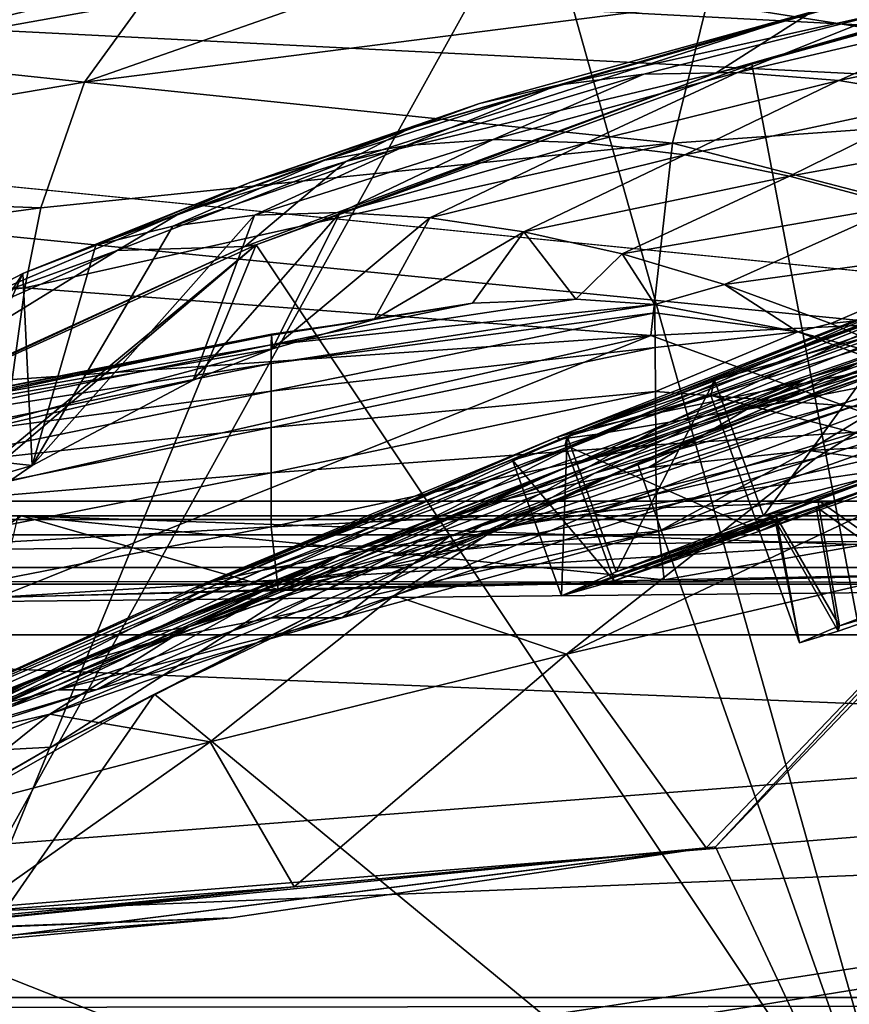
# Model space of a CAD drawing. Header units: metres. Extents: x 0 to 804, y -808 to 0.
# Tile 86 of 123: x 230 to 272, y -77 to -26. Entities that reach past the tile are written whole.
import ezdxf

# ---------------------------------------------------------------- set-up
doc = ezdxf.new("R2010")
doc.units = ezdxf.units.M

msp = doc.modelspace()

# ---------------------------------------------------------------- linework, layer by layer
at = {"layer": 'None0'}
for points in [[(743.104004, -37.838261, 2063.059814), (745.330872, -34.448139, 2063.059814), (34.402058, -4.519207, 2063.059814)], [(745.330872, -34.448139, 2063.059814), (748.720947, -32.221325, 2063.059814), (34.402058, -4.519207, 2063.059814)], [(34.402058, -4.519207, 2063.059814), (748.720947, -32.221325, 2063.059814), (788.402039, -4.519207, 2063.059814)], [(34.402058, -4.519207, 2063.059814), (64.544334, -51.518902, 2063.059814), (737.401917, -51.518902, 2063.059814)], [(743.104004, -37.838261, 2063.059814), (34.402058, -4.519207, 2063.059814), (737.401917, -51.518902, 2063.059814)], [(788.402039, -4.519207, 163.059708), (748.720947, -32.221325, 163.059708), (34.402058, -4.519207, 163.059708)], [(748.720947, -32.221325, 163.059708), (745.330872, -34.448139, 163.059708), (34.402058, -4.519207, 163.059708)], [(34.402058, -4.519207, 163.059708), (745.330872, -34.448139, 163.059708), (743.104004, -37.838261, 163.059708)], [(34.402058, -4.519207, 163.059708), (743.104004, -37.838261, 163.059708), (737.401917, -51.518902, 163.059708)], [(737.401917, -51.518902, 163.059708), (64.544334, -51.518902, 163.059708), (34.402058, -4.519207, 163.059708)], [(256.348969, -18.718821, 1608.025146), (277.718262, -94.654442, 1606.036621), (294.573608, -13.69255, 1608.156738)], [(218.649078, -26.763483, 1607.814331), (218.58223, -86.707924, 1606.244751), (256.348969, -18.718821, 1608.025146)], [(218.58223, -86.707924, 1606.244751), (277.718262, -94.654442, 1606.036621), (256.348969, -18.718821, 1608.025146)], [(256.348969, -18.718821, 1608.025146), (255.401566, -18.944498, 1610.452026), (218.649078, -26.763483, 1607.814331)], [(255.401566, -18.944498, 1610.452026), (241.183777, -21.619293, 1610.288818), (218.649078, -26.763483, 1607.814331)], [(293.873108, -20.853827, 618.052429), (267.435608, -28.200781, 618.244812), (289.675049, -21.782118, 615.342224)], [(267.435608, -28.200781, 618.244812), (293.873108, -20.853827, 618.052429), (280.103149, -94.914627, 619.99176)], [(218.649078, -26.763483, 1607.814331), (241.183777, -21.619293, 1610.288818), (227.079117, -24.69672, 1610.106323)], [(289.675049, -21.782118, 615.342224), (265.549408, -28.684767, 615.678772), (270.53244, -25.496048, 563.545837)], [(267.435608, -28.200781, 618.244812), (265.549408, -28.684767, 615.678772), (289.675049, -21.782118, 615.342224)], [(297.55014, -22.224348, 1880.271606), (296.177032, -29.946133, 1934.199341), (265.124786, -25.040169, 1878.77002)], [(265.124786, -25.040169, 1878.77002), (232.963272, -29.139597, 1876.826904), (251.745193, -22.545198, 1824.050781)], [(251.745193, -22.545198, 1824.050781), (232.963272, -29.139597, 1876.826904), (235.975647, -24.98777, 1823.203125)], [(235.975647, -24.98777, 1823.203125), (220.290787, -27.794302, 1822.262939), (239.751648, -23.093576, 1769.477905)], [(220.290787, -27.794302, 1822.262939), (229.278351, -24.819016, 1715.249512), (239.751648, -23.093576, 1769.477905)], [(249.718109, -31.540806, 538.051392), (278.022461, -23.41547, 511.011322), (270.53244, -25.496048, 563.545837)], [(249.718109, -31.540806, 538.051392), (253.372681, -30.22637, 512.078308), (278.022461, -23.41547, 511.011322)], [(253.372681, -30.22637, 512.078308), (257.423431, -29.286085, 486.218231), (278.022461, -23.41547, 511.011322)], [(278.022461, -23.41547, 511.011322), (257.423431, -29.286085, 486.218231), (274.578674, -25.477718, 459.721252)], [(232.963272, -29.139597, 1876.826904), (220.290787, -27.794302, 1822.262939), (235.975647, -24.98777, 1823.203125)], [(232.963272, -29.139597, 1876.826904), (265.124786, -25.040169, 1878.77002), (263.336761, -32.278755, 1932.462891)], [(265.124786, -25.040169, 1878.77002), (296.177032, -29.946133, 1934.199341), (263.336761, -32.278755, 1932.462891)], [(270.53244, -25.496048, 563.545837), (265.549408, -28.684767, 615.678772), (246.461044, -33.224522, 564.132813)], [(246.461044, -33.224522, 564.132813), (249.718109, -31.540806, 538.051392), (270.53244, -25.496048, 563.545837)], [(257.423431, -29.286085, 486.218231), (261.868958, -28.725321, 460.475372), (274.578674, -25.477718, 459.721252)], [(274.578674, -25.477718, 459.721252), (261.868958, -28.725321, 460.475372), (266.707062, -28.628368, 434.856842)], [(266.707062, -28.628368, 434.856842), (279.801392, -25.573061, 434.038116), (274.578674, -25.477718, 459.721252)], [(271.934326, -29.052488, 409.371735), (279.801392, -25.573061, 434.038116), (266.707062, -28.628368, 434.856842)], [(271.934326, -29.052488, 409.371735), (285.488922, -26.229733, 408.513397), (279.801392, -25.573061, 434.038116)], [(271.934326, -29.052488, 409.371735), (277.546997, -29.981905, 384.027832), (285.488922, -26.229733, 408.513397)], [(220.290787, -27.794302, 1822.262939), (232.963272, -29.139597, 1876.826904), (201.103622, -34.517273, 1874.442505)], [(267.435608, -28.200781, 618.244812), (241.829666, -37.533306, 618.489197), (265.549408, -28.684767, 615.678772)], [(241.829666, -37.533306, 618.489197), (267.435608, -28.200781, 618.244812), (280.103149, -94.914627, 619.99176)], [(265.549408, -28.684767, 615.678772), (241.248566, -37.618626, 616.103516), (246.461044, -33.224522, 564.132813)], [(241.829666, -37.533306, 618.489197), (241.248566, -37.618626, 616.103516), (265.549408, -28.684767, 615.678772)], [(249.578598, -32.402069, 461.312286), (261.868958, -28.725321, 460.475372), (257.423431, -29.286085, 486.218231)], [(249.578598, -32.402069, 461.312286), (254.076324, -32.091755, 435.765167), (261.868958, -28.725321, 460.475372)], [(261.868958, -28.725321, 460.475372), (254.076324, -32.091755, 435.765167), (266.707062, -28.628368, 434.856842)], [(266.707062, -28.628368, 434.856842), (254.076324, -32.091755, 435.765167), (258.878021, -32.257198, 410.323669)], [(258.878021, -32.257198, 410.323669), (271.934326, -29.052488, 409.371735), (266.707062, -28.628368, 434.856842)], [(232.963272, -29.139597, 1876.826904), (230.716278, -35.62178, 1930.227783), (201.103622, -34.517273, 1874.442505)], [(232.963272, -29.139597, 1876.826904), (263.336761, -32.278755, 1932.462891), (230.716278, -35.62178, 1930.227783)], [(245.386581, -33.158413, 486.960266), (257.423431, -29.286085, 486.218231), (253.372681, -30.22637, 512.078308)], [(245.386581, -33.158413, 486.960266), (249.578598, -32.402069, 461.312286), (257.423431, -29.286085, 486.218231)], [(258.878021, -32.257198, 410.323669), (263.981689, -32.890076, 384.991852), (271.934326, -29.052488, 409.371735)], [(263.981689, -32.890076, 384.991852), (277.546997, -29.981905, 384.027832), (271.934326, -29.052488, 409.371735)], [(263.336761, -32.278755, 1932.462891), (296.177032, -29.946133, 1934.199341), (295.378693, -40.59396, 1987.670532)], [(277.546997, -29.981905, 384.027832), (263.981689, -32.890076, 384.991852), (269.385376, -33.980976, 359.773071)], [(277.546997, -29.981905, 384.027832), (269.385376, -33.980976, 359.773071), (283.54126, -31.398735, 358.831604)], [(241.50145, -34.316963, 512.705444), (253.372681, -30.22637, 512.078308), (249.718109, -31.540806, 538.051392)], [(241.50145, -34.316963, 512.705444), (245.386581, -33.158413, 486.960266), (253.372681, -30.22637, 512.078308)], [(283.54126, -31.398735, 358.831604), (269.385376, -33.980976, 359.773071), (275.087128, -35.519348, 334.670044)], [(237.92395, -35.874908, 538.545532), (249.718109, -31.540806, 538.051392), (246.461044, -33.224522, 564.132813)], [(237.92395, -35.874908, 538.545532), (241.50145, -34.316963, 512.705444), (249.718109, -31.540806, 538.051392)], [(263.336761, -32.278755, 1932.462891), (229.880264, -39.752583, 1956.806641), (230.716278, -35.62178, 1930.227783)], [(229.880264, -39.752583, 1956.806641), (263.336761, -32.278755, 1932.462891), (262.230164, -42.215172, 1985.746338)], [(237.535645, -36.559338, 463.460327), (249.578598, -32.402069, 461.312286), (245.386581, -33.158413, 486.960266)], [(237.535645, -36.559338, 463.460327), (241.742996, -36.001438, 437.958038), (249.578598, -32.402069, 461.312286)], [(241.742996, -36.001438, 437.958038), (254.076324, -32.091755, 435.765167), (249.578598, -32.402069, 461.312286)], [(241.742996, -36.001438, 437.958038), (246.167831, -35.85994, 412.487915), (254.076324, -32.091755, 435.765167)], [(254.076324, -32.091755, 435.765167), (246.167831, -35.85994, 412.487915), (258.878021, -32.257198, 410.323669)], [(258.878021, -32.257198, 410.323669), (246.167831, -35.85994, 412.487915), (250.809601, -36.141037, 387.058319)], [(258.878021, -32.257198, 410.323669), (250.809601, -36.141037, 387.058319), (263.981689, -32.890076, 384.991852)], [(262.230164, -42.215172, 1985.746338), (263.336761, -32.278755, 1932.462891), (295.378693, -40.59396, 1987.670532)], [(250.809601, -36.141037, 387.058319), (255.667648, -36.853851, 361.677277), (263.981689, -32.890076, 384.991852)], [(263.981689, -32.890076, 384.991852), (255.667648, -36.853851, 361.677277), (269.385376, -33.980976, 359.773071)], [(233.546188, -37.553387, 488.983032), (245.386581, -33.158413, 486.960266), (241.50145, -34.316963, 512.705444)], [(233.546188, -37.553387, 488.983032), (237.535645, -36.559338, 463.460327), (245.386581, -33.158413, 486.960266)], [(246.461044, -33.224522, 564.132813), (241.248566, -37.618626, 616.103516), (234.654755, -37.8297, 564.478149)], [(234.654755, -37.8297, 564.478149), (237.92395, -35.874908, 538.545532), (246.461044, -33.224522, 564.132813)], [(255.667648, -36.853851, 361.677277), (260.740814, -37.999592, 336.353973), (269.385376, -33.980976, 359.773071)], [(269.385376, -33.980976, 359.773071), (260.740814, -37.999592, 336.353973), (275.087128, -35.519348, 334.670044)], [(230.716278, -35.62178, 1930.227783), (198.339661, -39.971333, 1927.494385), (201.103622, -34.517273, 1874.442505)], [(229.774948, -39.008373, 514.513794), (241.50145, -34.316963, 512.705444), (237.92395, -35.874908, 538.545532)], [(229.774948, -39.008373, 514.513794), (233.546188, -37.553387, 488.983032), (241.50145, -34.316963, 512.705444)], [(260.740814, -37.999592, 336.353973), (266.027649, -39.576496, 311.0979), (275.087128, -35.519348, 334.670044)], [(275.087128, -35.519348, 334.670044), (266.027649, -39.576496, 311.0979), (281.085205, -37.491833, 309.684357)], [(230.716278, -35.62178, 1930.227783), (229.880264, -39.752583, 1956.806641), (198.339661, -39.971333, 1927.494385)], [(226.220749, -40.867779, 540.050842), (237.92395, -35.874908, 538.545532), (234.654755, -37.8297, 564.478149)], [(226.220749, -40.867779, 540.050842), (229.774948, -39.008373, 514.513794), (237.92395, -35.874908, 538.545532)], [(238.570755, -44.518494, 456.513367), (241.742996, -36.001438, 437.958038), (230.268311, -48.916824, 510.466858)], [(241.742996, -36.001438, 437.958038), (237.535645, -36.559338, 463.460327), (230.268311, -48.916824, 510.466858)], [(242.681915, -42.896, 431.963501), (246.167831, -35.85994, 412.487915), (238.570755, -44.518494, 456.513367)], [(246.167831, -35.85994, 412.487915), (241.742996, -36.001438, 437.958038), (238.570755, -44.518494, 456.513367)], [(250.809601, -36.141037, 387.058319), (246.167831, -35.85994, 412.487915), (242.681915, -42.896, 431.963501)], [(299.196594, -36.015312, 1122.286255), (275.362854, -43.6642, 1122.279053), (267.939758, -45.097912, 1065.63562)], [(289.883331, -37.568882, 1065.643799), (299.196594, -36.015312, 1122.286255), (267.939758, -45.097912, 1065.63562)], [(230.268311, -48.916824, 510.466858), (237.535645, -36.559338, 463.460327), (233.546188, -37.553387, 488.983032)], [(247.93425, -41.389259, 402.273071), (250.809601, -36.141037, 387.058319), (242.681915, -42.896, 431.963501)], [(255.667648, -36.853851, 361.677277), (250.809601, -36.141037, 387.058319), (247.93425, -41.389259, 402.273071)], [(253.009842, -40.549961, 375.109833), (255.667648, -36.853851, 361.677277), (247.93425, -41.389259, 402.273071)], [(253.009842, -40.549961, 375.109833), (258.345215, -40.327885, 347.947815), (255.667648, -36.853851, 361.677277)], [(258.345215, -40.327885, 347.947815), (260.740814, -37.999592, 336.353973), (255.667648, -36.853851, 361.677277)], [(284.86438, -40.260113, 1470.844604), (264.767548, -46.683899, 1376.425293), (292.299164, -36.85598, 1471.195679)], [(292.299164, -36.85598, 1471.195679), (264.767548, -46.683899, 1376.425293), (284.511475, -39.327137, 1424.444946)], [(221.425644, -87.165344, 619.788818), (216.586395, -59.037418, 619.052307), (241.829666, -37.533306, 618.489197)], [(241.829666, -37.533306, 618.489197), (216.586395, -59.037418, 619.052307), (216.588089, -58.401325, 619.035645)], [(218.138321, -48.277084, 618.770508), (241.829666, -37.533306, 618.489197), (216.588089, -58.401325, 619.035645)], [(241.248566, -37.618626, 616.103516), (216.851288, -48.766026, 616.62146), (234.654755, -37.8297, 564.478149)], [(218.138321, -48.277084, 618.770508), (216.851288, -48.766026, 616.62146), (241.248566, -37.618626, 616.103516)], [(241.829666, -37.533306, 618.489197), (218.138321, -48.277084, 618.770508), (241.248566, -37.618626, 616.103516)], [(280.103149, -94.914627, 619.99176), (221.425644, -87.165344, 619.788818), (241.829666, -37.533306, 618.489197)], [(233.546188, -37.553387, 488.983032), (229.774948, -39.008373, 514.513794), (230.268311, -48.916824, 510.466858)], [(282.981323, -38.798779, 1008.983704), (289.883331, -37.568882, 1065.643799), (262.524475, -46.222847, 1008.890869)], [(289.883331, -37.568882, 1065.643799), (267.939758, -45.097912, 1065.63562), (262.524475, -46.222847, 1008.890869)], [(266.027649, -39.576496, 311.0979), (271.526459, -41.58358, 285.917786), (281.085205, -37.491833, 309.684357)], [(281.085205, -37.491833, 309.684357), (271.526459, -41.58358, 285.917786), (287.378052, -39.883587, 284.817108)], [(234.654755, -37.8297, 564.478149), (216.851288, -48.766026, 616.62146), (222.881256, -43.012886, 565.600281)], [(222.881256, -43.012886, 565.600281), (226.220749, -40.867779, 540.050842), (234.654755, -37.8297, 564.478149)], [(258.345215, -40.327885, 347.947815), (262.422302, -40.610714, 328.037292), (260.740814, -37.999592, 336.353973)], [(262.422302, -40.610714, 328.037292), (266.027649, -39.576496, 311.0979), (260.740814, -37.999592, 336.353973)], [(261.529694, -48.802887, 660.035828), (287.689117, -38.420334, 662.912781), (268.628357, -45.726032, 662.584045)], [(261.529694, -48.802887, 660.035828), (287.146973, -38.672516, 660.301147), (287.689117, -38.420334, 662.912781)], [(268.628357, -45.726032, 662.584045), (287.689117, -38.420334, 662.912781), (281.539948, -39.460186, 720.751343)], [(226.220749, -40.867779, 540.050842), (216.81163, -58.845585, 616.968811), (229.774948, -39.008373, 514.513794)], [(216.81163, -58.845585, 616.968811), (222.984344, -53.908558, 564.284973), (229.774948, -39.008373, 514.513794)], [(229.774948, -39.008373, 514.513794), (222.984344, -53.908558, 564.284973), (230.268311, -48.916824, 510.466858)], [(262.524475, -46.222847, 1008.890869), (259.020416, -47.016838, 951.948608), (282.981323, -38.798779, 1008.983704)], [(259.020416, -47.016838, 951.948608), (278.364746, -39.678192, 952.169128), (282.981323, -38.798779, 1008.983704)], [(261.529694, -48.802887, 660.035828), (277.718231, -94.654434, 658.835205), (287.146973, -38.672516, 660.301147)], [(262.422302, -40.610714, 328.037292), (269.809845, -42.019775, 293.584839), (266.027649, -39.576496, 311.0979)], [(263.178314, -46.692596, 720.439819), (268.628357, -45.726032, 662.584045), (281.539948, -39.460186, 720.751343)], [(281.539948, -39.460186, 720.751343), (277.55658, -40.082592, 779.513306), (263.178314, -46.692596, 720.439819)], [(264.767548, -46.683899, 1376.425293), (270.357666, -44.392456, 1376.846436), (284.511475, -39.327137, 1424.444946)], [(269.809845, -42.019775, 293.584839), (271.526459, -41.58358, 285.917786), (266.027649, -39.576496, 311.0979)], [(284.511475, -39.327137, 1424.444946), (270.357666, -44.392456, 1376.846436), (281.881073, -40.9039, 1377.688599)], [(229.880264, -39.752583, 1956.806641), (197.269211, -43.431789, 1953.928833), (198.339661, -39.971333, 1927.494385)], [(229.236099, -44.48011, 1983.284302), (197.269211, -43.431789, 1953.928833), (229.880264, -39.752583, 1956.806641)], [(229.236099, -44.48011, 1983.284302), (229.880264, -39.752583, 1956.806641), (262.230164, -42.215172, 1985.746338)], [(259.020416, -47.016838, 951.948608), (257.367035, -47.466808, 894.723267), (278.364746, -39.678192, 952.169128)], [(257.367035, -47.466808, 894.723267), (275.954956, -40.191292, 895.072998), (278.364746, -39.678192, 952.169128)], [(268.314392, -50.005356, 1234.981567), (259.213684, -51.380821, 1178.73584), (296.55072, -39.949287, 1235.307617)], [(259.213684, -51.380821, 1178.73584), (284.882111, -41.942944, 1178.865479), (296.55072, -39.949287, 1235.307617)], [(277.55658, -40.082592, 779.513306), (259.457581, -47.304928, 779.072327), (263.178314, -46.692596, 720.439819)], [(277.55658, -40.082592, 779.513306), (275.695343, -40.327435, 837.568848), (259.457581, -47.304928, 779.072327)], [(277.060394, -44.105186, 1330.324463), (287.764557, -39.716629, 1378.109741), (267.157837, -46.029953, 1329.559448)], [(267.157837, -46.029953, 1329.559448), (287.764557, -39.716629, 1378.109741), (281.881073, -40.9039, 1377.688599)], [(296.55072, -39.949287, 1235.307617), (275.981049, -48.914433, 1275.446777), (268.314392, -50.005356, 1234.981567)], [(271.526459, -41.58358, 285.917786), (277.235138, -44.020515, 260.821594), (287.378052, -39.883587, 284.817108)], [(262.431183, -41.039036, 320.841644), (262.422302, -40.610714, 328.037292), (242.61438, -43.665421, 321.927307)], [(262.422302, -40.610714, 328.037292), (242.616577, -42.700409, 348.747528), (242.61438, -43.665421, 321.927307)], [(262.422302, -40.610714, 328.037292), (258.345215, -40.327885, 347.947815), (242.616577, -42.700409, 348.747528)], [(258.345215, -40.327885, 347.947815), (253.009842, -40.549961, 375.109833), (242.616577, -42.700409, 348.747528)], [(242.616577, -42.700409, 348.747528), (253.009842, -40.549961, 375.109833), (242.618774, -42.194565, 375.609222)], [(253.009842, -40.549961, 375.109833), (247.93425, -41.389259, 402.273071), (242.618774, -42.194565, 375.609222)], [(257.367035, -47.466808, 894.723267), (257.520477, -47.56395, 837.130737), (275.954956, -40.191292, 895.072998)], [(257.520477, -47.56395, 837.130737), (275.695343, -40.327435, 837.568848), (275.954956, -40.191292, 895.072998)], [(275.695343, -40.327435, 837.568848), (257.520477, -47.56395, 837.130737), (259.457581, -47.304928, 779.072327)], [(264.767548, -46.683899, 1376.425293), (284.86438, -40.260113, 1470.844604), (259.323273, -49.328117, 1376.00415)], [(259.323273, -49.328117, 1376.00415), (284.86438, -40.260113, 1470.844604), (277.6698, -44.160591, 1470.49353)], [(262.230164, -42.215172, 1985.746338), (295.378693, -40.59396, 1987.670532), (295.156006, -54.164406, 2040.5354)], [(269.809845, -42.019775, 293.584839), (262.422302, -40.610714, 328.037292), (262.431183, -41.039036, 320.841644)], [(262.448181, -42.827347, 293.983368), (262.431183, -41.039036, 320.841644), (242.612167, -45.088509, 295.158417)], [(262.431183, -41.039036, 320.841644), (242.61438, -43.665421, 321.927307), (242.612167, -45.088509, 295.158417)], [(257.866852, -58.659721, 1469.44043), (270.750092, -48.540432, 1470.142578), (296.06543, -40.672493, 1562.975952)], [(296.06543, -40.672493, 1562.975952), (279.515442, -53.599087, 1563.484985), (257.866852, -58.659721, 1469.44043)], [(262.448181, -42.827347, 293.983368), (269.809845, -42.019775, 293.584839), (262.431183, -41.039036, 320.841644)], [(270.357666, -44.392456, 1376.846436), (267.157837, -46.029953, 1329.559448), (281.881073, -40.9039, 1377.688599)], [(270.750092, -48.540432, 1470.142578), (277.6698, -44.160591, 1470.49353), (296.06543, -40.672493, 1562.975952)], [(242.618774, -42.194565, 375.609222), (247.93425, -41.389259, 402.273071), (242.620972, -42.148407, 402.502502)], [(247.93425, -41.389259, 402.273071), (242.681915, -42.896, 431.963501), (242.620972, -42.148407, 402.502502)], [(271.526459, -41.58358, 285.917786), (269.809845, -42.019775, 293.584839), (277.235138, -44.020515, 260.821594)], [(222.973862, -46.019096, 376.626343), (222.936157, -46.162441, 349.872986), (242.618774, -42.194565, 375.609222)], [(222.936157, -46.162441, 349.872986), (242.616577, -42.700409, 348.747528), (242.618774, -42.194565, 375.609222)], [(242.618774, -42.194565, 375.609222), (242.620972, -42.148407, 402.502502), (222.973862, -46.019096, 376.626343)], [(242.620972, -42.148407, 402.502502), (223.011551, -46.300762, 403.408875), (222.973862, -46.019096, 376.626343)], [(242.620972, -42.148407, 402.502502), (242.681915, -42.896, 431.963501), (223.011551, -46.300762, 403.408875)], [(275.362854, -43.6642, 1122.279053), (284.882111, -41.942944, 1178.865479), (251.839661, -52.571098, 1122.270264)], [(284.882111, -41.942944, 1178.865479), (259.213684, -51.380821, 1178.73584), (251.839661, -52.571098, 1122.270264)], [(269.809845, -42.019775, 293.584839), (262.448181, -42.827347, 293.983368), (262.46521, -45.102978, 267.190369)], [(282.313477, -46.60183, 239.290939), (269.809845, -42.019775, 293.584839), (262.46521, -45.102978, 267.190369)], [(269.809845, -42.019775, 293.584839), (282.313477, -46.60183, 239.290939), (277.235138, -44.020515, 260.821594)], [(242.61438, -43.665421, 321.927307), (242.616577, -42.700409, 348.747528), (222.898468, -46.73032, 323.15799)], [(242.616577, -42.700409, 348.747528), (222.936157, -46.162441, 349.872986), (222.898468, -46.73032, 323.15799)], [(228.783936, -49.804897, 2009.645752), (262.230164, -42.215172, 1985.746338), (228.524063, -55.725853, 2035.875732)], [(228.524063, -55.725853, 2035.875732), (262.230164, -42.215172, 1985.746338), (295.156006, -54.164406, 2040.5354)], [(228.783936, -49.804897, 2009.645752), (229.236099, -44.48011, 1983.284302), (262.230164, -42.215172, 1985.746338)], [(242.681915, -42.896, 431.963501), (223.086929, -48.142395, 457.024811), (223.011551, -46.300762, 403.408875)], [(242.681915, -42.896, 431.963501), (238.570755, -44.518494, 456.513367), (223.086929, -48.142395, 457.024811)], [(262.46521, -45.102978, 267.190369), (262.448181, -42.827347, 293.983368), (242.60997, -46.968536, 268.450775)], [(262.448181, -42.827347, 293.983368), (242.612167, -45.088509, 295.158417), (242.60997, -46.968536, 268.450775)], [(242.612167, -45.088509, 295.158417), (242.61438, -43.665421, 321.927307), (222.860779, -47.721725, 296.490479)], [(242.61438, -43.665421, 321.927307), (222.898468, -46.73032, 323.15799), (222.860779, -47.721725, 296.490479)], [(275.362854, -43.6642, 1122.279053), (246.159088, -53.564972, 1065.625244), (267.939758, -45.097912, 1065.63562)], [(275.362854, -43.6642, 1122.279053), (251.839661, -52.571098, 1122.270264), (246.159088, -53.564972, 1065.625244)], [(270.35907, -48.157398, 1282.202271), (281.457184, -47.572384, 1290.979248), (287.05777, -43.400482, 1331.089478)], [(270.35907, -48.157398, 1282.202271), (287.05777, -43.400482, 1331.089478), (277.060394, -44.105186, 1330.324463)], [(259.323273, -49.328117, 1376.00415), (277.6698, -44.160591, 1470.49353), (254.047714, -52.31377, 1375.58313)], [(254.047714, -52.31377, 1375.58313), (277.6698, -44.160591, 1470.49353), (270.750092, -48.540432, 1470.142578)], [(270.35907, -48.157398, 1282.202271), (277.060394, -44.105186, 1330.324463), (262.096832, -49.020161, 1281.579346)], [(262.096832, -49.020161, 1281.579346), (277.060394, -44.105186, 1330.324463), (267.157837, -46.029953, 1329.559448)], [(238.570755, -44.518494, 456.513367), (230.268311, -48.916824, 510.466858), (223.086929, -48.142395, 457.024811)], [(270.357666, -44.392456, 1376.846436), (257.506775, -49.152481, 1328.794556), (267.157837, -46.029953, 1329.559448)], [(257.506775, -49.152481, 1328.794556), (270.357666, -44.392456, 1376.846436), (264.767548, -46.683899, 1376.425293)], [(242.60997, -46.968536, 268.450775), (242.612167, -45.088509, 295.158417), (222.82309, -49.135601, 269.879578)], [(242.612167, -45.088509, 295.158417), (222.860779, -47.721725, 296.490479), (222.82309, -49.135601, 269.879578)], [(267.939758, -45.097912, 1065.63562), (246.159088, -53.564972, 1065.625244), (242.11586, -54.346607, 1008.777649)], [(262.524475, -46.222847, 1008.890869), (267.939758, -45.097912, 1065.63562), (242.11586, -54.346607, 1008.777649)], [(242.60997, -46.968536, 268.450775), (242.607773, -49.303947, 241.814194), (262.46521, -45.102978, 267.190369)], [(242.607773, -49.303947, 241.814194), (262.482208, -47.864288, 240.47316), (262.46521, -45.102978, 267.190369)], [(262.46521, -45.102978, 267.190369), (262.482208, -47.864288, 240.47316), (282.313477, -46.60183, 239.290939)], [(249.947723, -53.998867, 662.213379), (268.628357, -45.726032, 662.584045), (263.178314, -46.692596, 720.439819)], [(249.947723, -53.998867, 662.213379), (261.529694, -48.802887, 660.035828), (268.628357, -45.726032, 662.584045)], [(242.11586, -54.346607, 1008.777649), (239.648453, -54.899479, 951.680603), (262.524475, -46.222847, 1008.890869)], [(239.648453, -54.899479, 951.680603), (259.020416, -47.016838, 951.948608), (262.524475, -46.222847, 1008.890869)], [(257.506775, -49.152481, 1328.794556), (253.931808, -50.836445, 1280.956421), (267.157837, -46.029953, 1329.559448)], [(267.157837, -46.029953, 1329.559448), (253.931808, -50.836445, 1280.956421), (262.096832, -49.020161, 1281.579346)], [(257.506775, -49.152481, 1328.794556), (264.767548, -46.683899, 1376.425293), (238.360626, -57.246353, 1279.710571)], [(238.360626, -57.246353, 1279.710571), (264.767548, -46.683899, 1376.425293), (259.323273, -49.328117, 1376.00415)], [(244.926193, -54.680893, 720.062378), (249.947723, -53.998867, 662.213379), (263.178314, -46.692596, 720.439819)], [(263.178314, -46.692596, 720.439819), (259.457581, -47.304928, 779.072327), (244.926193, -54.680893, 720.062378)], [(262.482208, -47.864288, 240.47316), (262.499207, -51.109505, 213.842178), (282.313477, -46.60183, 239.290939)], [(282.313477, -46.60183, 239.290939), (262.499207, -51.109505, 213.842178), (289.271912, -50.177692, 210.920059)], [(222.82309, -49.135601, 269.879578), (222.785385, -50.970516, 243.334351), (242.60997, -46.968536, 268.450775)], [(222.785385, -50.970516, 243.334351), (242.607773, -49.303947, 241.814194), (242.60997, -46.968536, 268.450775)], [(239.648453, -54.899479, 951.680603), (238.717804, -55.213818, 894.298889), (259.020416, -47.016838, 951.948608)], [(238.717804, -55.213818, 894.298889), (257.367035, -47.466808, 894.723267), (259.020416, -47.016838, 951.948608)], [(238.717804, -55.213818, 894.298889), (239.295349, -55.283051, 836.599487), (257.367035, -47.466808, 894.723267)], [(239.295349, -55.283051, 836.599487), (257.520477, -47.56395, 837.130737), (257.367035, -47.466808, 894.723267)], [(257.520477, -47.56395, 837.130737), (239.295349, -55.283051, 836.599487), (241.365311, -55.104694, 778.537842)], [(259.457581, -47.304928, 779.072327), (241.365311, -55.104694, 778.537842), (244.926193, -54.680893, 720.062378)], [(259.457581, -47.304928, 779.072327), (257.520477, -47.56395, 837.130737), (241.365311, -55.104694, 778.537842)], [(275.981049, -48.914433, 1275.446777), (281.457184, -47.572384, 1290.979248), (270.35907, -48.157398, 1282.202271)], [(223.086929, -48.142395, 457.024811), (230.268311, -48.916824, 510.466858), (223.162323, -50.980717, 510.656555)], [(242.607773, -49.303947, 241.814194), (242.605576, -52.093094, 215.258438), (262.482208, -47.864288, 240.47316)], [(242.605576, -52.093094, 215.258438), (262.499207, -51.109505, 213.842178), (262.482208, -47.864288, 240.47316)], [(262.644775, -52.315422, 1234.646362), (270.35907, -48.157398, 1282.202271), (248.831696, -53.605236, 1232.391602)], [(248.831696, -53.605236, 1232.391602), (270.35907, -48.157398, 1282.202271), (262.096832, -49.020161, 1281.579346)], [(262.644775, -52.315422, 1234.646362), (275.981049, -48.914433, 1275.446777), (270.35907, -48.157398, 1282.202271)], [(236.577499, -60.736385, 659.723389), (261.529694, -48.802887, 660.035828), (249.947723, -53.998867, 662.213379)], [(277.718231, -94.654434, 658.835205), (261.529694, -48.802887, 660.035828), (236.577499, -60.736385, 659.723389)], [(248.963715, -55.629524, 1375.161987), (270.750092, -48.540432, 1470.142578), (257.866852, -58.659721, 1469.44043)], [(254.047714, -52.31377, 1375.58313), (270.750092, -48.540432, 1470.142578), (248.963715, -55.629524, 1375.161987)], [(222.785385, -50.970516, 243.334351), (222.747696, -53.224937, 216.863876), (242.607773, -49.303947, 241.814194)], [(222.747696, -53.224937, 216.863876), (242.605576, -52.093094, 215.258438), (242.607773, -49.303947, 241.814194)], [(230.268311, -48.916824, 510.466858), (222.984344, -53.908558, 564.284973), (223.162323, -50.980717, 510.656555)], [(245.981277, -53.587872, 1280.333496), (257.506775, -49.152481, 1328.794556), (238.360626, -57.246353, 1279.710571)], [(245.981277, -53.587872, 1280.333496), (253.931808, -50.836445, 1280.956421), (257.506775, -49.152481, 1328.794556)], [(253.931808, -50.836445, 1280.956421), (248.831696, -53.605236, 1232.391602), (262.096832, -49.020161, 1281.579346)], [(275.981049, -48.914433, 1275.446777), (262.644775, -52.315422, 1234.646362), (268.314392, -50.005356, 1234.981567)], [(238.360626, -57.246353, 1279.710571), (259.323273, -49.328117, 1376.00415), (254.047714, -52.31377, 1375.58313)], [(268.314392, -50.005356, 1234.981567), (262.644775, -52.315422, 1234.646362), (259.213684, -51.380821, 1178.73584)], [(262.499207, -51.109505, 213.842178), (262.910919, -54.825188, 187.280441), (289.271912, -50.177692, 210.920059)], [(289.271912, -50.177692, 210.920059), (262.910919, -54.825188, 187.280441), (302.844818, -54.03294, 184.910767)], [(248.831696, -53.605236, 1232.391602), (253.931808, -50.836445, 1280.956421), (242.225098, -55.284916, 1231.949829)], [(253.931808, -50.836445, 1280.956421), (245.981277, -53.587872, 1280.333496), (242.225098, -55.284916, 1231.949829)], [(242.605576, -52.093094, 215.258438), (242.965576, -55.324387, 188.764526), (262.499207, -51.109505, 213.842178)], [(242.965576, -55.324387, 188.764526), (262.910919, -54.825188, 187.280441), (262.499207, -51.109505, 213.842178)], [(737.401917, -51.518902, 163.059708), (396.130096, -51.518902, 182.490662), (64.544334, -51.518902, 163.059708)], [(396.130096, -51.518902, 182.490662), (312.807922, -51.518902, 184.444412), (64.544334, -51.518902, 163.059708)], [(64.544334, -51.518902, 163.059708), (312.807922, -51.518902, 184.444412), (229.716583, -51.518902, 189.861313)], [(229.716583, -51.518902, 189.861313), (147.070816, -51.518902, 198.713211), (64.544334, -51.518902, 163.059708)], [(229.516266, -51.518902, 2035.961548), (296.583313, -51.518902, 2040.610718), (64.544334, -51.518902, 2063.059814)], [(64.544334, -51.518902, 2063.059814), (296.583313, -51.518902, 2040.610718), (363.768707, -51.518902, 2043.003296)], [(363.768707, -51.518902, 2043.003296), (430.996582, -51.518902, 2043.136353), (64.544334, -51.518902, 2063.059814)], [(430.996582, -51.518902, 2043.136353), (737.401917, -51.518902, 2063.059814), (64.544334, -51.518902, 2063.059814)], [(229.716583, -51.518902, 189.861313), (223.037521, -55.894699, 190.447845), (147.070816, -51.518902, 198.713211)], [(242.965576, -55.324387, 188.764526), (223.037521, -55.894699, 190.447845), (229.716583, -51.518902, 189.861313)], [(295.156006, -54.164406, 2040.5354), (296.583313, -51.518902, 2040.610718), (228.524063, -55.725853, 2035.875732)], [(296.583313, -51.518902, 2040.610718), (229.516266, -51.518902, 2035.961548), (228.524063, -55.725853, 2035.875732)], [(262.910919, -54.825188, 187.280441), (242.965576, -55.324387, 188.764526), (229.716583, -51.518902, 189.861313)], [(262.910919, -54.825188, 187.280441), (229.716583, -51.518902, 189.861313), (302.844818, -54.03294, 184.910767)], [(229.716583, -51.518902, 189.861313), (312.807922, -51.518902, 184.444412), (302.844818, -54.03294, 184.910767)], [(262.644775, -52.315422, 1234.646362), (246.25827, -56.783516, 1176.829346), (259.213684, -51.380821, 1178.73584)], [(259.213684, -51.380821, 1178.73584), (246.25827, -56.783516, 1176.829346), (251.839661, -52.571098, 1122.270264)], [(222.747696, -53.224937, 216.863876), (223.037521, -55.894699, 190.447845), (242.605576, -52.093094, 215.258438)], [(223.037521, -55.894699, 190.447845), (242.965576, -55.324387, 188.764526), (242.605576, -52.093094, 215.258438)], [(238.360626, -57.246353, 1279.710571), (254.047714, -52.31377, 1375.58313), (231.178329, -61.76297, 1279.087769)], [(231.178329, -61.76297, 1279.087769), (254.047714, -52.31377, 1375.58313), (248.963715, -55.629524, 1375.161987)], [(246.25827, -56.783516, 1176.829346), (262.644775, -52.315422, 1234.646362), (242.606201, -56.790329, 1183.1073)], [(242.606201, -56.790329, 1183.1073), (262.644775, -52.315422, 1234.646362), (248.831696, -53.605236, 1232.391602)], [(246.25827, -56.783516, 1176.829346), (233.563232, -60.515148, 1123.090454), (251.839661, -52.571098, 1122.270264)], [(251.839661, -52.571098, 1122.270264), (233.563232, -60.515148, 1123.090454), (246.159088, -53.564972, 1065.625244)], [(246.159088, -53.564972, 1065.625244), (221.357208, -63.559124, 1008.643982), (242.11586, -54.346607, 1008.777649)], [(224.231384, -63.236019, 1065.612671), (221.357208, -63.559124, 1008.643982), (246.159088, -53.564972, 1065.625244)], [(246.159088, -53.564972, 1065.625244), (225.259933, -63.158981, 1080.927124), (224.231384, -63.236019, 1065.612671)], [(233.563232, -60.515148, 1123.090454), (225.259933, -63.158981, 1080.927124), (246.159088, -53.564972, 1065.625244)], [(242.225098, -55.284916, 1231.949829), (245.981277, -53.587872, 1280.333496), (235.798859, -57.667873, 1231.508057)], [(245.981277, -53.587872, 1280.333496), (238.360626, -57.246353, 1279.710571), (235.798859, -57.667873, 1231.508057)], [(242.606201, -56.790329, 1183.1073), (248.831696, -53.605236, 1232.391602), (237.281235, -57.801277, 1182.860107)], [(248.831696, -53.605236, 1232.391602), (242.225098, -55.284916, 1231.949829), (237.281235, -57.801277, 1182.860107)], [(279.515442, -53.599087, 1563.484985), (265.084991, -68.664879, 1564.066162), (257.866852, -58.659721, 1469.44043)], [(279.515442, -53.599087, 1563.484985), (265.557587, -68.620758, 1566.300171), (265.084991, -68.664879, 1564.066162)], [(265.557587, -68.620758, 1566.300171), (280.151794, -53.427265, 1565.906494), (277.738068, -94.656601, 1566.981934)], [(280.151794, -53.427265, 1565.906494), (265.557587, -68.620758, 1566.300171), (279.515442, -53.599087, 1563.484985)], [(221.357208, -63.559124, 1008.643982), (219.794403, -63.792526, 951.365112), (242.11586, -54.346607, 1008.777649)], [(219.794403, -63.792526, 951.365112), (239.648453, -54.899479, 951.680603), (242.11586, -54.346607, 1008.777649)], [(231.251068, -63.469284, 661.791809), (249.947723, -53.998867, 662.213379), (244.926193, -54.680893, 720.062378)], [(231.251068, -63.469284, 661.791809), (236.577499, -60.736385, 659.723389), (249.947723, -53.998867, 662.213379)], [(219.794403, -63.792526, 951.365112), (219.528961, -63.930351, 893.799927), (239.648453, -54.899479, 951.680603)], [(219.528961, -63.930351, 893.799927), (238.717804, -55.213818, 894.298889), (239.648453, -54.899479, 951.680603)], [(222.85054, -63.905933, 777.909851), (231.251068, -63.469284, 661.791809), (244.926193, -54.680893, 720.062378)], [(244.926193, -54.680893, 720.062378), (241.365311, -55.104694, 778.537842), (222.85054, -63.905933, 777.909851)], [(239.295349, -55.283051, 836.599487), (238.717804, -55.213818, 894.298889), (219.528961, -63.930351, 893.799927)], [(222.85054, -63.905933, 777.909851), (239.295349, -55.283051, 836.599487), (219.528961, -63.930351, 893.799927)], [(241.365311, -55.104694, 778.537842), (239.295349, -55.283051, 836.599487), (222.85054, -63.905933, 777.909851)], [(237.281235, -57.801277, 1182.860107), (242.225098, -55.284916, 1231.949829), (232.05159, -59.326065, 1182.613037)], [(242.225098, -55.284916, 1231.949829), (235.798859, -57.667873, 1231.508057), (232.05159, -59.326065, 1182.613037)], [(231.178329, -61.76297, 1279.087769), (248.963715, -55.629524, 1375.161987), (239.457336, -63.199181, 1374.319824)], [(239.457336, -63.199181, 1374.319824), (248.963715, -55.629524, 1375.161987), (257.866852, -58.659721, 1469.44043)], [(233.563232, -60.515148, 1123.090454), (246.25827, -56.783516, 1176.829346), (231.579407, -60.513763, 1133.150513)], [(231.579407, -60.513763, 1133.150513), (246.25827, -56.783516, 1176.829346), (242.606201, -56.790329, 1183.1073)], [(237.281235, -57.801277, 1182.860107), (231.579407, -60.513763, 1133.150513), (242.606201, -56.790329, 1183.1073)], [(235.798859, -57.667873, 1231.508057), (238.360626, -57.246353, 1279.710571), (222.092178, -63.866562, 1182.118774)], [(222.092178, -63.866562, 1182.118774), (238.360626, -57.246353, 1279.710571), (231.178329, -61.76297, 1279.087769)], [(226.970993, -61.353024, 1182.365845), (235.798859, -57.667873, 1231.508057), (222.092178, -63.866562, 1182.118774)], [(232.05159, -59.326065, 1182.613037), (235.798859, -57.667873, 1231.508057), (226.970993, -61.353024, 1182.365845)], [(232.05159, -59.326065, 1182.613037), (227.45401, -61.536526, 1133.087402), (237.281235, -57.801277, 1182.860107)], [(227.45401, -61.536526, 1133.087402), (231.579407, -60.513763, 1133.150513), (237.281235, -57.801277, 1182.860107)], [(257.866852, -58.659721, 1469.44043), (243.803574, -70.67997, 1453.689941), (239.457336, -63.199181, 1374.319824)], [(257.866852, -58.659721, 1469.44043), (265.084991, -68.664879, 1564.066162), (243.803574, -70.67997, 1453.689941)], [(227.45401, -61.536526, 1133.087402), (232.05159, -59.326065, 1182.613037), (219.505966, -64.595276, 1132.960938)], [(219.505966, -64.595276, 1132.960938), (232.05159, -59.326065, 1182.613037), (226.970993, -61.353024, 1182.365845)], [(212.52594, -74.353897, 659.36676), (236.577499, -60.736385, 659.723389), (231.251068, -63.469284, 661.791809)], [(218.582199, -86.707916, 659.043274), (236.577499, -60.736385, 659.723389), (212.52594, -74.353897, 659.36676)], [(218.582199, -86.707916, 659.043274), (277.718231, -94.654434, 658.835205), (236.577499, -60.736385, 659.723389)], [(222.454269, -63.795162, 1083.106323), (233.563232, -60.515148, 1123.090454), (231.579407, -60.513763, 1133.150513)], [(222.454269, -63.795162, 1083.106323), (231.579407, -60.513763, 1133.150513), (227.45401, -61.536526, 1133.087402)], [(225.259933, -63.158981, 1080.927124), (233.563232, -60.515148, 1123.090454), (222.454269, -63.795162, 1083.106323)], [(217.46489, -66.842659, 1181.871582), (231.178329, -61.76297, 1279.087769), (224.538681, -67.079819, 1278.464844)], [(231.178329, -61.76297, 1279.087769), (217.46489, -66.842659, 1181.871582), (222.092178, -63.866562, 1182.118774)], [(224.538681, -67.079819, 1278.464844), (231.178329, -61.76297, 1279.087769), (239.457336, -63.199181, 1374.319824)], [(212.345871, -74.367699, 661.310913), (231.251068, -63.469284, 661.791809), (222.85054, -63.905933, 777.909851)], [(212.345871, -74.367699, 661.310913), (212.52594, -74.353897, 659.36676), (231.251068, -63.469284, 661.791809)], [(239.457336, -63.199181, 1374.319824), (226.48381, -72.34507, 1341.5625), (224.538681, -67.079819, 1278.464844)], [(243.803574, -70.67997, 1453.689941), (226.48381, -72.34507, 1341.5625), (239.457336, -63.199181, 1374.319824)], [(224.845917, -73.718735, 1566.402588), (265.557587, -68.620758, 1566.300171), (277.738068, -94.656601, 1566.981934)], [(265.557587, -68.620758, 1566.300171), (224.845917, -73.718735, 1566.402588), (265.084991, -68.664879, 1564.066162)], [(243.803574, -70.67997, 1453.689941), (265.084991, -68.664879, 1564.066162), (221.570923, -72.988396, 1452.46936)], [(265.084991, -68.664879, 1564.066162), (240.536331, -72.270653, 1564.304443), (221.570923, -72.988396, 1452.46936)], [(224.845917, -73.718735, 1566.402588), (240.536331, -72.270653, 1564.304443), (265.084991, -68.664879, 1564.066162)], [(243.803574, -70.67997, 1453.689941), (221.570923, -72.988396, 1452.46936), (206.290909, -73.584869, 1339.773071)], [(226.48381, -72.34507, 1341.5625), (243.803574, -70.67997, 1453.689941), (206.290909, -73.584869, 1339.773071)], [(221.570923, -72.988396, 1452.46936), (240.536331, -72.270653, 1564.304443), (199.432404, -73.916031, 1452.43396)], [(240.536331, -72.270653, 1564.304443), (215.766357, -74.224068, 1564.504517), (199.432404, -73.916031, 1452.43396)], [(240.536331, -72.270653, 1564.304443), (224.845917, -73.718735, 1566.402588), (215.766357, -74.224068, 1564.504517)], [(277.738068, -94.656601, 1566.981934), (218.605759, -86.711723, 1566.773804), (224.845917, -73.718735, 1566.402588)], [(218.582199, -86.707916, 659.043274), (160.28714, -75.761986, 659.329895), (280.103149, -94.914627, 619.99176)], [(280.103149, -94.914627, 619.99176), (160.28714, -75.761986, 659.329895), (221.425644, -87.165344, 619.788818)], [(218.58223, -86.707924, 1606.244751), (160.287186, -75.761993, 1606.531372), (277.738068, -94.656601, 1566.981934)], [(277.738068, -94.656601, 1566.981934), (160.287186, -75.761993, 1606.531372), (218.605759, -86.711723, 1566.773804)]]:
    msp.add_3dface(points, dxfattribs=at)
at = {"layer": 'None012311'}
for points in [[(783.111084, -12.961353, 160.059708), (742.463989, -50.772301, 160.059708), (20.92194, -12.961353, 160.059708)], [(742.463989, -50.772301, 160.059708), (61.568443, -50.772301, 160.059708), (20.92194, -12.961353, 160.059708)], [(783.111084, -15.961353, 163.059708), (20.92194, -15.961353, 163.059708), (744.424927, -52.504349, 163.059708)], [(744.424927, -52.504349, 163.059708), (20.92194, -15.961353, 163.059708), (59.607487, -52.50436, 163.059708)], [(61.568443, -50.772301, 160.059708), (742.463989, -50.772301, 160.059708), (119.574158, -76.38961, 115.689217)], [(742.463989, -50.772301, 160.059708), (684.458252, -76.38961, 115.689217), (119.574158, -76.38961, 115.689217)], [(744.424927, -52.504349, 163.059708), (59.607487, -52.50436, 163.059708), (686.379944, -78.139015, 118.659142)], [(59.607487, -52.50436, 163.059708), (117.652519, -78.139023, 118.659142), (686.379944, -78.139015, 118.659142)], [(119.574158, -76.38961, 115.689217), (684.458252, -76.38961, 115.689217), (109.867622, -77.02533, 115.678123)], [(684.458252, -76.38961, 115.689217), (703.621582, -79.268166, 115.638969), (109.867622, -77.02533, 115.678123)]]:
    msp.add_3dface(points, dxfattribs=at)
at = {"layer": 'None012312'}
for points in [[(51.714352, -51.7141, 2065.280029), (402.016327, -51.7141, 2065.280029), (13.016333, -13.01608, 2065.280029)], [(13.016333, -13.01608, 2065.280029), (402.016327, -51.7141, 2065.280029), (791.016357, -13.01608, 2065.280029)], [(788.016357, -16.016081, 2063.023926), (402.016327, -54.184956, 2063.023926), (16.016333, -16.016081, 2063.023926)], [(402.016327, -54.184956, 2063.023926), (54.185207, -54.184956, 2063.023926), (16.016333, -16.016081, 2063.023926)], [(51.714352, -51.7141, 2065.280029), (54.775116, -54.774864, 2076.154541), (402.016327, -51.7141, 2065.280029)], [(54.775116, -54.774864, 2076.154541), (402.016327, -55.057472, 2077.158691), (402.016327, -51.7141, 2065.280029)], [(54.185207, -54.184956, 2063.023926), (402.016327, -54.184956, 2063.023926), (57.672894, -57.672642, 2075.415527)], [(402.016327, -54.184956, 2063.023926), (402.016327, -57.672642, 2075.415527), (57.672894, -57.672642, 2075.415527)], [(54.775116, -54.774864, 2076.154541), (55.057724, -55.057472, 2077.158691), (402.016327, -55.057472, 2077.158691)], [(55.057724, -55.057472, 2077.158691), (61.669197, -81.4142, 2094.728027), (402.016327, -55.057472, 2077.158691)], [(61.669197, -81.4142, 2094.728027), (70.80912, -105.854668, 2111.02002), (402.016327, -55.057472, 2077.158691)], [(402.016327, -55.057472, 2077.158691), (70.80912, -105.854668, 2111.02002), (72.002686, -108.50338, 2112.785645)], [(72.002686, -108.50338, 2112.785645), (85.651848, -133.437515, 2129.406738), (402.016327, -55.057472, 2077.158691)], [(85.651848, -133.437515, 2129.406738), (102.280708, -155.085602, 2143.837158), (402.016327, -55.057472, 2077.158691)], [(402.016327, -55.057472, 2077.158691), (102.280708, -155.085602, 2143.837158), (183.243256, -194.333832, 2170)], [(402.016327, -194.333832, 2170), (402.016327, -55.057472, 2077.158691), (183.243256, -194.333832, 2170)], [(64.421242, -84.938629, 2093.59082), (57.672894, -57.672642, 2075.415527), (402.016327, -57.672642, 2075.415527)], [(74.374367, -111.085007, 2111.02002), (64.421242, -84.938629, 2093.59082), (402.016327, -57.672642, 2075.415527)], [(402.016327, -57.672642, 2075.415527), (74.513, -111.387764, 2111.221924), (74.374367, -111.085007, 2111.02002)], [(87.85331, -135.757248, 2127.466553), (74.513, -111.387764, 2111.221924), (402.016327, -57.672642, 2075.415527)], [(104.10688, -156.916733, 2141.571289), (87.85331, -135.757248, 2127.466553), (402.016327, -57.672642, 2075.415527)], [(104.10688, -156.916733, 2141.571289), (402.016327, -57.672642, 2075.415527), (183.243256, -195.279739, 2167.144043)], [(183.243256, -195.279739, 2167.144043), (402.016327, -57.672642, 2075.415527), (402.016327, -195.279739, 2167.144043)]]:
    msp.add_3dface(points, dxfattribs=at)
at = {"layer": 'None012342'}
for points in [[(268.047791, -51.516857, 768.835754), (265.517548, -44.516201, 768.969543), (275.877747, -40.717945, 766.153992)], [(275.877747, -40.717945, 766.153992), (265.517548, -44.516201, 768.969543), (275.652802, -41.639866, 810.143799)], [(278.407959, -47.718601, 766.020203), (268.047791, -51.516857, 768.835754), (275.877747, -40.717945, 766.153992)], [(275.652802, -41.639866, 810.143799), (265.322754, -45.314606, 807.065796), (278.183044, -48.640522, 810.01001)], [(275.652802, -41.639866, 810.143799), (265.517548, -44.516201, 768.969543), (265.322754, -45.314606, 807.065796)], [(260.433472, -54.420887, 776.790405), (257.903229, -47.420227, 776.924194), (265.517548, -44.516201, 768.969543)], [(265.517548, -44.516201, 768.969543), (257.903229, -47.420227, 776.924194), (265.322754, -45.314606, 807.065796)], [(268.047791, -51.516857, 768.835754), (260.433472, -54.420887, 776.790405), (265.517548, -44.516201, 768.969543)], [(265.322754, -45.314606, 807.065796), (257.790771, -47.881187, 798.919067), (267.852997, -52.315262, 806.932007)], [(265.322754, -45.314606, 807.065796), (257.903229, -47.420227, 776.924194), (257.790771, -47.881187, 798.919067)], [(265.322754, -45.314606, 807.065796), (267.852997, -52.315262, 806.932007), (278.183044, -48.640522, 810.01001)], [(257.605255, -55.652557, 787.752686), (255.075043, -48.651901, 787.886475), (257.903229, -47.420227, 776.924194)], [(257.903229, -47.420227, 776.924194), (255.075043, -48.651901, 787.886475), (257.790771, -47.881187, 798.919067)], [(260.433472, -54.420887, 776.790405), (257.605255, -55.652557, 787.752686), (257.903229, -47.420227, 776.924194)], [(268.047791, -51.516857, 768.835754), (278.407959, -47.718601, 766.020203), (273.112, -49.819405, 775.789978)], [(257.790771, -47.881187, 798.919067), (255.075043, -48.651901, 787.886475), (260.321014, -54.881847, 798.785278)], [(257.790771, -47.881187, 798.919067), (260.321014, -54.881847, 798.785278), (267.852997, -52.315262, 806.932007)], [(255.075043, -48.651901, 787.886475), (257.605255, -55.652557, 787.752686), (260.321014, -54.881847, 798.785278)], [(278.183044, -48.640522, 810.01001), (267.852997, -52.315262, 806.932007), (272.98764, -50.329037, 800.107178)], [(269.44635, -51.194977, 778.443726), (268.047791, -51.516857, 768.835754), (273.112, -49.819405, 775.789978)], [(270.851868, -50.716011, 779.963928), (269.44635, -51.194977, 778.443726), (273.112, -49.819405, 775.789978)], [(273.947144, -49.554527, 777.726074), (270.851868, -50.716011, 779.963928), (273.112, -49.819405, 775.789978)], [(273.947144, -49.554527, 777.726074), (277.275208, -55.207245, 777.161499), (270.851868, -50.716011, 779.963928)], [(267.852997, -52.315262, 806.932007), (269.34964, -51.591434, 797.36084), (272.98764, -50.329037, 800.107178)], [(272.98764, -50.329037, 800.107178), (269.34964, -51.591434, 797.36084), (273.842499, -49.983456, 798.192505)], [(269.34964, -51.591434, 797.36084), (270.770508, -51.0495, 795.876404), (273.842499, -49.983456, 798.192505)], [(277.165802, -55.655575, 798.553772), (273.842499, -49.983456, 798.192505), (270.770508, -51.0495, 795.876404)], [(270.851868, -50.716011, 779.963928), (268.693207, -51.558334, 783.214844), (269.44635, -51.194977, 778.443726)], [(270.851868, -50.716011, 779.963928), (271.964569, -57.203438, 781.179993), (268.693207, -51.558334, 783.214844)], [(277.275208, -55.207245, 777.161499), (271.964569, -57.203438, 781.179993), (270.851868, -50.716011, 779.963928)], [(266.886597, -52.19371, 782.293579), (260.433472, -54.420887, 776.790405), (269.44635, -51.194977, 778.443726)], [(260.433472, -54.420887, 776.790405), (268.047791, -51.516857, 768.835754), (269.44635, -51.194977, 778.443726)], [(269.34964, -51.591434, 797.36084), (266.82959, -52.427448, 793.446472), (270.770508, -51.0495, 795.876404)], [(266.82959, -52.427448, 793.446472), (268.645355, -51.754421, 792.571167), (270.770508, -51.0495, 795.876404)], [(268.693207, -51.558334, 783.214844), (266.886597, -52.19371, 782.293579), (269.44635, -51.194977, 778.443726)], [(270.770508, -51.0495, 795.876404), (268.645355, -51.754421, 792.571167), (271.896973, -57.480522, 794.401123)], [(277.165802, -55.655575, 798.553772), (270.770508, -51.0495, 795.876404), (271.896973, -57.480522, 794.401123)], [(267.852997, -52.315262, 806.932007), (260.321014, -54.881847, 798.785278), (269.34964, -51.591434, 797.36084)], [(260.321014, -54.881847, 798.785278), (266.82959, -52.427448, 793.446472), (269.34964, -51.591434, 797.36084)], [(266.82959, -52.427448, 793.446472), (265.712524, -52.724342, 787.85553), (268.645355, -51.754421, 792.571167)], [(265.712524, -52.724342, 787.85553), (267.71109, -52.002464, 787.880859), (268.645355, -51.754421, 792.571167)], [(268.693207, -51.558334, 783.214844), (267.71109, -52.002464, 787.880859), (266.886597, -52.19371, 782.293579)], [(268.693207, -51.558334, 783.214844), (269.905334, -58.073544, 787.764832), (267.71109, -52.002464, 787.880859)], [(268.645355, -51.754421, 792.571167), (267.71109, -52.002464, 787.880859), (269.905334, -58.073544, 787.764832)], [(271.896973, -57.480522, 794.401123), (268.645355, -51.754421, 792.571167), (269.905334, -58.073544, 787.764832)], [(271.964569, -57.203438, 781.179993), (269.905334, -58.073544, 787.764832), (268.693207, -51.558334, 783.214844)], [(265.712524, -52.724342, 787.85553), (257.605255, -55.652557, 787.752686), (266.886597, -52.19371, 782.293579)], [(257.605255, -55.652557, 787.752686), (260.433472, -54.420887, 776.790405), (266.886597, -52.19371, 782.293579)], [(267.71109, -52.002464, 787.880859), (265.712524, -52.724342, 787.85553), (266.886597, -52.19371, 782.293579)], [(260.321014, -54.881847, 798.785278), (257.605255, -55.652557, 787.752686), (266.82959, -52.427448, 793.446472)], [(257.605255, -55.652557, 787.752686), (265.712524, -52.724342, 787.85553), (266.82959, -52.427448, 793.446472)], [(277.165802, -55.655575, 798.553772), (271.964569, -57.203438, 781.179993), (277.275208, -55.207245, 777.161499)], [(277.165802, -55.655575, 798.553772), (271.896973, -57.480522, 794.401123), (271.964569, -57.203438, 781.179993)], [(271.896973, -57.480522, 794.401123), (269.905334, -58.073544, 787.764832), (271.964569, -57.203438, 781.179993)]]:
    msp.add_3dface(points, dxfattribs=at)

doc.saveas('drawing.dxf')
